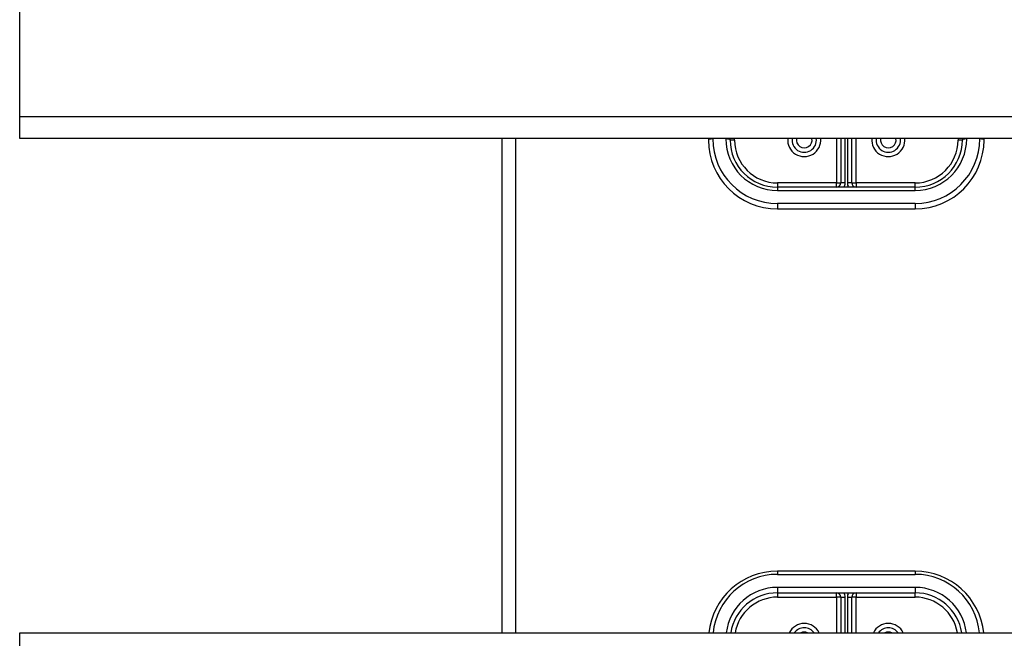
# Model space of a CAD drawing. Header units: inches. Extents: x 64.1 to 160.1, y 42 to 74.3.
# Tile 31 of 70: x 83.1 to 90.2, y 64.1 to 68.6. Entities that reach past the tile are written whole.
import ezdxf

# ---------------------------------------------------------------- set-up
doc = ezdxf.new("R2010")
doc.units = ezdxf.units.IN
doc.header["$MEASUREMENT"] = 0
doc.layers.add('Visible Edges(ANSI)', color=7, linetype='Continuous', lineweight=25)
doc.layers.add('Visible Tangent Edges(ANSI)', color=7, linetype='Continuous', lineweight=25)

msp = doc.modelspace()

# ---------------------------------------------------------------- linework, layer by layer
at = {"layer": 'Visible Edges(ANSI)'}
for p, q in [((83.0718, 67.9308), (83.0718, 70.59)), ((83.0718, 67.7739), (83.0718, 67.9308)), ((111.2056, 67.7739), (83.0718, 67.7739)), ((86.5718, 67.7739), (86.5718, 64.1832)), ((88.0718, 67.7739), (88.0718, 67.7616)), ((88.2293, 67.7616), (88.2293, 67.7739)), ((89.0324, 67.7739), (89.0324, 67.4506)), ((89.1111, 67.4506), (89.1111, 67.7739)), ((89.9143, 67.7739), (89.9143, 67.7616)), ((90.0718, 67.7616), (90.0718, 67.7739)), ((89.5718, 67.4191), (88.5718, 67.4191)), ((88.5718, 67.2616), (89.5718, 67.2616)), ((89.5718, 64.6317), (88.5718, 64.6317)), ((88.5718, 64.4742), (89.5718, 64.4742)), ((89.0324, 64.4427), (89.0324, 64.1832)), ((89.1111, 64.1832), (89.1111, 64.4427)), ((83.0718, 64.09), (83.0718, 64.1832)), ((83.0718, 64.1832), (111.2056, 64.1832))]:
    msp.add_line(p, q, dxfattribs=at)
for centre, radius, start, end in [((88.5718, 67.7616), 0.5, 180, 270), ((88.5718, 67.7616), 0.3425, 180, 270), ((88.7667, 67.7616), 0.0886, 172.04133, 7.95867), ((89.3769, 67.7616), 0.0886, 172.04133, 7.95867), ((89.5718, 67.7616), 0.3425, 270, 0), ((89.5718, 67.7616), 0.5, 270, 0), ((89.0009, 67.4506), 0.0315, 270, 0), ((89.1426, 67.4506), 0.0315, 180, 270), ((88.5718, 64.1317), 0.5, 90, 174.09601), ((89.5718, 64.1317), 0.5, 5.90399, 90), ((88.5718, 64.1317), 0.3425, 90, 171.36411), ((89.0009, 64.4427), 0.0315, 0, 90), ((89.1426, 64.4427), 0.0315, 90, 180), ((89.5718, 64.1317), 0.3425, 8.63589, 90), ((88.7667, 64.1317), 0.0886, 35.4926, 144.5074), ((89.3769, 64.1317), 0.0886, 35.4926, 144.5074)]:
    msp.add_arc(centre, radius, start, end, dxfattribs=at)
at = {"layer": 'Visible Tangent Edges(ANSI)'}
for p, q in [((111.2056, 67.9308), (83.0718, 67.9308)), ((86.6708, 67.7739), (86.6708, 64.1832)), ((88.1033, 67.7697), (88.1033, 67.7739)), ((88.1978, 67.7739), (88.1978, 67.7697)), ((88.2607, 67.7616), (88.2293, 67.7616)), ((88.2607, 67.7616), (88.2607, 67.7739)), ((89.0009, 67.7739), (89.0009, 67.4506)), ((89.0639, 67.4506), (89.0639, 67.7739)), ((89.0796, 67.7739), (89.0796, 67.4506)), ((89.1426, 67.4506), (89.1426, 67.7739)), ((89.8828, 67.7739), (89.8828, 67.7616)), ((89.9143, 67.7616), (89.8828, 67.7616)), ((89.9458, 67.7697), (89.9458, 67.7739)), ((90.0403, 67.7739), (90.0403, 67.7697)), ((89.0009, 67.4506), (88.5718, 67.4506)), ((88.5718, 67.4506), (88.5718, 67.4191)), ((88.5718, 67.4191), (88.5718, 67.3957)), ((89.0009, 67.4191), (89.0009, 67.4506)), ((89.0009, 67.4506), (89.0324, 67.4506)), ((89.0639, 67.4506), (89.0324, 67.4506)), ((89.1111, 67.4506), (89.0796, 67.4506)), ((89.1111, 67.4506), (89.1426, 67.4506)), ((89.5718, 67.4506), (89.1426, 67.4506)), ((89.1426, 67.4506), (89.1426, 67.4191)), ((89.5718, 67.4191), (89.5718, 67.4506)), ((89.5718, 67.3957), (89.5718, 67.4191)), ((88.5718, 67.3957), (89.5718, 67.3957)), ((89.5718, 67.3012), (88.5718, 67.3012)), ((88.5718, 67.3012), (88.5718, 67.2616)), ((89.5718, 67.3012), (89.5718, 67.2616)), ((88.5718, 64.6317), (88.5718, 64.6083)), ((89.5718, 64.6317), (89.5718, 64.6083)), ((88.5718, 64.6083), (89.5718, 64.6083)), ((89.5718, 64.5138), (88.5718, 64.5138)), ((88.5718, 64.5138), (88.5718, 64.4742)), ((88.5718, 64.4742), (88.5718, 64.4427)), ((89.0009, 64.4427), (89.0009, 64.4742)), ((89.1426, 64.4742), (89.1426, 64.4427)), ((89.5718, 64.5138), (89.5718, 64.4742)), ((89.5718, 64.4427), (89.5718, 64.4742)), ((88.5718, 64.4427), (89.0009, 64.4427)), ((89.0009, 64.4427), (89.0009, 64.1832)), ((89.0324, 64.4427), (89.0009, 64.4427)), ((89.0324, 64.4427), (89.0639, 64.4427)), ((89.0639, 64.1832), (89.0639, 64.4427)), ((89.0796, 64.4427), (89.0796, 64.1832)), ((89.0796, 64.4427), (89.1111, 64.4427)), ((89.1426, 64.4427), (89.1111, 64.4427)), ((89.1426, 64.4427), (89.5718, 64.4427)), ((89.1426, 64.1832), (89.1426, 64.4427))]:
    msp.add_line(p, q, dxfattribs=at)
for centre, radius, start, end in [((88.5718, 67.7697), 0.4685, 180, 270), ((88.5718, 67.7697), 0.374, 180, 270), ((88.5718, 67.7616), 0.311, 180, 270), ((88.7667, 67.7616), 0.1201, 174.13749, 5.86251), ((88.7667, 67.7616), 0.0571, 167.59329, 12.40671), ((89.3769, 67.7616), 0.1201, 174.13749, 5.86251), ((89.3769, 67.7616), 0.0571, 167.59329, 12.40671), ((89.5718, 67.7697), 0.4685, 270, 0), ((89.5718, 67.7697), 0.374, 270, 0), ((89.5718, 67.7616), 0.311, 270, 0), ((89.0009, 67.4506), 0.063, 330, 0), ((89.1426, 67.4506), 0.063, 180, 210), ((88.5718, 64.1398), 0.4685, 90, 174.684), ((89.5718, 64.1398), 0.4685, 5.316, 90), ((88.5718, 64.1398), 0.374, 90, 173.33555), ((89.0009, 64.4427), 0.063, 0, 30), ((89.1426, 64.4427), 0.063, 150, 180), ((89.5718, 64.1398), 0.374, 6.66445, 90), ((88.5718, 64.1317), 0.311, 90, 170.48184), ((89.5718, 64.1317), 0.311, 9.51816, 90), ((88.7667, 64.1317), 0.1201, 25.36035, 154.63965), ((88.7667, 64.1317), 0.0571, 64.28027, 115.71973), ((89.3769, 64.1317), 0.1201, 25.36035, 154.63965), ((89.3769, 64.1317), 0.0571, 64.28027, 115.71973)]:
    msp.add_arc(centre, radius, start, end, dxfattribs=at)
for centre, major_axis, start_param, end_param in [((88.1033, 67.7616), (-0.0315, 0), 4.712389, 6.283185), ((88.1978, 67.7616), (0.0315, 0), 0, 1.570796), ((89.9458, 67.7616), (-0.0315, 0), 4.712389, 6.283185), ((90.0403, 67.7616), (0.0315, 0), 0, 1.570796)]:
    msp.add_ellipse(centre, major_axis=major_axis, ratio=0.254784, start_param=start_param, end_param=end_param, dxfattribs=at)

doc.saveas('drawing.dxf')
